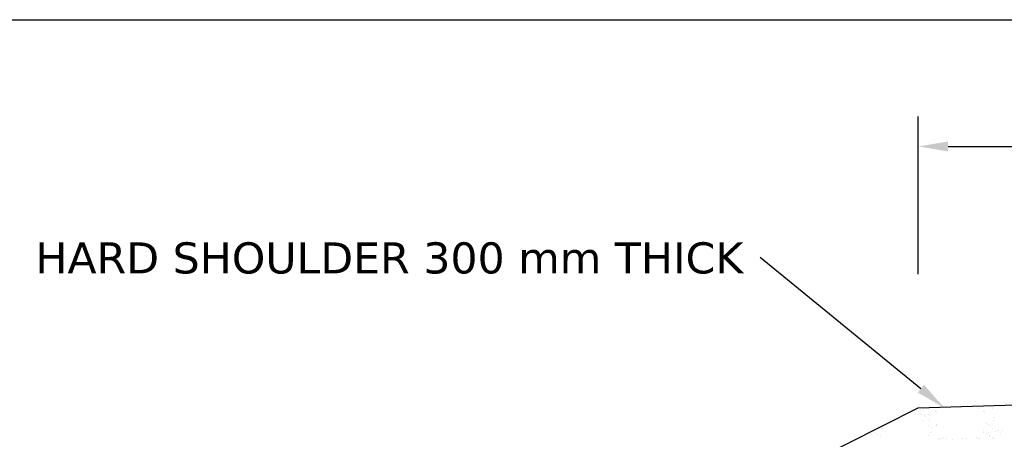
# Model space of a CAD drawing. Header units: inches. Extents: x -3872701310 to -3872635708, y -6658247950 to -6658212000.
# Tile 5 of 8: x -3872684953 to -3872669117, y -6658218749 to -6658212000. Entities that reach past the tile are written whole.
import ezdxf

# ---------------------------------------------------------------- set-up
doc = ezdxf.new("R2010")
doc.units = ezdxf.units.IN
doc.header["$MEASUREMENT"] = 0
doc.header["$PDMODE"] = 2
doc.layers.add('CHNGE', color=7, linetype='Continuous')
doc.layers.add('TEX', color=6, linetype='Continuous')
doc.styles.get("Standard").update_dxf_attribs({"font": 'verdana.ttf', "height": 480})
doc.dimstyles.new('ISO-25--------1', dxfattribs={"dimtxt": 240, "dimasz": 480, "dimexe": 480, "dimexo": 480, "dimgap": 0.02, "dimtad": 0, "dimtih": 1, "dimtoh": 1, "dimdec": 0, "dimlfac": 8, "dimdsep": 46, "dimtxsty": 'Standard', "dimcen": 192, "dimclrd": 1, "dimclre": 1, "dimclrt": 1, "dimadec": 0, "dimazin": 0, "dimtfac": 1, "dimtdec": 0, "dimtmove": 2, "dimatfit": 3, "dimfxl": 300, "dimarcsym": 0})

# ---------------------------------------------------------------- blocks, each defined once
blk = doc.blocks.new('*D66')
at = {"color": 0, "lineweight": -2, "ltscale": 20, "transparency": 16777216}
for p, q in [((-3872670500.81476, -6658216092.839427), (-3872670500.81476, -6658213558.733409)), ((-3872653769.81476, -6658216092.839427), (-3872653769.81476, -6658213558.733409)), ((-3872670020.81476, -6658214038.733409), (-3872662843.568474, -6658214038.733409)), ((-3872654249.81476, -6658214038.733409), (-3872661427.061046, -6658214038.733409))]:
    blk.add_line(p, q, dxfattribs=at)
at = {"color": 0, "ltscale": 20, "transparency": 16777216}
for points in [[(-3872670020.81476, -6658213958.733409), (-3872670020.81476, -6658214118.733409), (-3872670500.81476, -6658214038.733409)], [(-3872654249.81476, -6658213958.733409), (-3872654249.81476, -6658214118.733409), (-3872653769.81476, -6658214038.733409)]]:
    blk.add_solid(points, dxfattribs=at)
at = {"layer": 'Defpoints', "color": 0, "ltscale": 20, "transparency": 16777216}
for p in [(-3872653769.81476, -6658214038.733409), (-3872670500.81476, -6658216572.839427), (-3872653769.81476, -6658216572.839427)]:
    blk.add_point(p, dxfattribs=at)
at = {"color": 0, "ltscale": 20, "transparency": 16777216, "insert": (-3872662135.31476, -6658214038.733409), "char_height": 480, "attachment_point": 5}
blk.add_mtext('8.50', dxfattribs=at)

msp = doc.modelspace()

# ---------------------------------------------------------------- linework, layer by layer
at = {"color": 0, "ltscale": 20}
msp.add_lwpolyline([(-3872670458.314887, -6658217935.095336), (-3872673042.207517, -6658215825.834163), (-3872673042.207517, -6658215825.834163)], dxfattribs=at)
msp.add_solid([(-3872670407.725328, -6658217873.121982), (-3872670086.474766, -6658218238.632689), (-3872670508.904446, -6658217997.068688)], dxfattribs=at)
at = {"layer": 'CHNGE', "color": 0}
for p, q in [((-3872670500.81476, -6658218243.082583), (-3872662135.31476, -6658217992.117583)), ((-3872684068.033607, -6658225063.736169), (-3872670500.81476, -6658218243.082583)), ((-3872669537.569269, -6658218218.098964), (-3872669537.569269, -6658218218.098964)), ((-3872669533.112688, -6658218220.991179), (-3872669533.112688, -6658218220.991179)), ((-3872670490.062117, -6658218299.932433), (-3872670490.062117, -6658218299.932433)), ((-3872670468.393434, -6658218285.516412), (-3872670468.393434, -6658218285.516412)), ((-3872670457.786987, -6658218326.537997), (-3872670457.786987, -6658218326.537997)), ((-3872670446.092231, -6658218347.017056), (-3872670446.092231, -6658218347.017056)), ((-3872670408.80917, -6658218277.738887), (-3872670408.80917, -6658218277.738887)), ((-3872670395.048506, -6658218371.392285), (-3872670395.048506, -6658218371.392285)), ((-3872670381.46611, -6658218387.295224), (-3872670381.46611, -6658218387.295224)), ((-3872670331.489246, -6658218346.016934), (-3872670331.489246, -6658218346.016934)), ((-3872670313.661695, -6658218373.831731), (-3872670313.661695, -6658218373.831731)), ((-3872670287.572045, -6658218345.633677), (-3872670287.572045, -6658218345.633677)), ((-3872670222.700472, -6658218297.724858), (-3872670222.700472, -6658218297.724858)), ((-3872670208.653446, -6658218309.927808), (-3872670208.653446, -6658218309.927808)), ((-3872669527.382045, -6658218253.567821), (-3872669527.382045, -6658218253.567821)), ((-3872669454.305406, -6658218294.396235), (-3872669454.305406, -6658218294.396235)), ((-3872669441.159859, -6658218296.304633), (-3872669441.159859, -6658218296.304633)), ((-3872669313.385058, -6658218254.594195), (-3872669313.385058, -6658218254.594195)), ((-3872669278.885864, -6658218399.684571), (-3872669278.885864, -6658218399.684571)), ((-3872671144.63492, -6658218567.863711), (-3872671144.63492, -6658218567.863711)), ((-3872671076.040433, -6658218567.2651), (-3872671076.040433, -6658218567.2651)), ((-3872671075.955458, -6658218544.634807), (-3872671075.955458, -6658218544.634807)), ((-3872670423.22267, -6658218438.368073), (-3872670423.22267, -6658218438.368073)), ((-3872670341.596529, -6658218422.318013), (-3872670341.596529, -6658218422.318013)), ((-3872670328.075194, -6658218534.460912), (-3872670328.075194, -6658218534.460912)), ((-3872670317.35721, -6658218462.357104), (-3872670317.35721, -6658218462.357104)), ((-3872670280.093413, -6658218560.318974), (-3872670280.093413, -6658218560.318974)), ((-3872670208.73797, -6658218514.662084), (-3872670208.73797, -6658218514.662084)), ((-3872670199.534105, -6658218525.322612), (-3872670199.534105, -6658218525.322612)), ((-3872669408.994669, -6658218493.190061), (-3872669408.994669, -6658218493.190061)), ((-3872669373.597708, -6658218505.7853), (-3872669373.597708, -6658218505.7853)), ((-3872669338.320755, -6658218528.259204), (-3872669338.320755, -6658218528.259204)), ((-3872669282.843527, -6658218451.512107), (-3872669282.843527, -6658218451.512107)), ((-3872671332.511499, -6658218669.702159), (-3872671332.511499, -6658218669.702159)), ((-3872671182.891762, -6658218638.402209), (-3872671182.891762, -6658218638.402209)), ((-3872671150.616635, -6658218665.007773), (-3872671150.616635, -6658218665.007773)), ((-3872671107.260373, -6658218689.15809), (-3872671107.260373, -6658218689.15809)), ((-3872671093.01, -6658218589.03892), (-3872671093.01, -6658218589.03892)), ((-3872670342.488699, -6658218695.090098), (-3872670342.488699, -6658218695.090098)), ((-3872670300.067247, -6658218638.471007), (-3872670300.067247, -6658218638.471007)), ((-3872670087.57617, -6658218716.686202), (-3872670087.57617, -6658218716.686202)), ((-3872669566.549097, -6658218715.739387), (-3872669566.549097, -6658218715.739387)), ((-3872669446.863761, -6658218642.827073), (-3872669446.863761, -6658218642.827073)), ((-3872669446.123029, -6658218605.75265), (-3872669446.123029, -6658218605.75265)), ((-3872669403.724962, -6658218654.378501), (-3872669403.724962, -6658218654.378501)), ((-3872669378.853521, -6658218633.873353), (-3872669378.853521, -6658218633.873353)), ((-3872669362.859165, -6658218682.049922), (-3872669362.859165, -6658218682.049922)), ((-3872669347.439929, -6658218696.179044), (-3872669347.439929, -6658218696.179044)), ((-3872669306.03556, -6658218715.265977), (-3872669306.03556, -6658218715.265977)), ((-3872669302.84564, -6658218576.97108), (-3872669302.84564, -6658218576.97108)), ((-3872669265.226649, -6658218618.914088), (-3872669265.226649, -6658218618.914088)), ((-3872669221.68351, -6658218613.181523), (-3872669221.68351, -6658218613.181523)), ((-3872669211.323711, -6658218609.165242), (-3872669211.323711, -6658218609.165242)), ((-3872669184.750377, -6658218651.585429), (-3872669184.750377, -6658218651.585429)), ((-3872669153.673265, -6658218604.227813), (-3872669153.673265, -6658218604.227813)), ((-3872670170.487711, -6658218747.040158), (-3872670170.487711, -6658218747.040158)), ((-3872670165.947666, -6658218737.496263), (-3872670165.947666, -6658218737.496263)), ((-3872670122.404522, -6658218731.763698), (-3872670122.404522, -6658218731.763698)), ((-3872670052.299217, -6658218739.1601), (-3872670052.299217, -6658218739.1601)), ((-3872669956.490723, -6658218748.066529), (-3872669956.490723, -6658218748.066529)), ((-3872669791.785676, -6658218738.686694), (-3872669791.785676, -6658218738.686694)), ((-3872669730.547503, -6658218739.926227), (-3872669730.547503, -6658218739.926227)), ((-3872669531.272139, -6658218738.213284), (-3872669531.272139, -6658218738.213284)), ((-3872669511.572918, -6658218737.133151), (-3872669511.572918, -6658218737.133151)), ((-3872669297.575932, -6658218738.15952), (-3872669297.575932, -6658218738.15952)), ((-3872669270.758602, -6658218737.739875), (-3872669270.758602, -6658218737.739875))]:
    msp.add_line(p, q, dxfattribs=at)
at = {"layer": 'TEX', "color": 0, "ltscale": 20}
msp.add_line((-3872701310.000072, -6658212000.000007), (-3872635708.574996, -6658212000.000008), dxfattribs=at)

# ---------------------------------------------------------------- texts
at = {"layer": 'CHNGE', "color": 0, "insert": (-3872684700.575194, -6658215580.963682), "char_height": 500, "width": 34586.08673989, "attachment_point": 1}
msp.add_mtext('HARD SHOULDER 300 mm THICK', dxfattribs=at)

# ---------------------------------------------------------------- dimensions: what is measured, and where the dimension line sits
at = {"color": 0, "ltscale": 20}
dim = msp.add_linear_dim(base=(-3872653769.81476, -6658214038.733409), p1=(-3872670500.81476, -6658216572.839427), p2=(-3872653769.81476, -6658216572.839427), text='8.50', dimstyle='ISO-25--------1', override={"dimclrd": 0, "dimclre": 0, "dimclrt": 0}, dxfattribs=at)
dim.commit()
dim.dimension.update_dxf_attribs({"geometry": '*D66', "text_midpoint": (-3872662135.31476, -6658214038.733409)})

doc.saveas('drawing.dxf')
